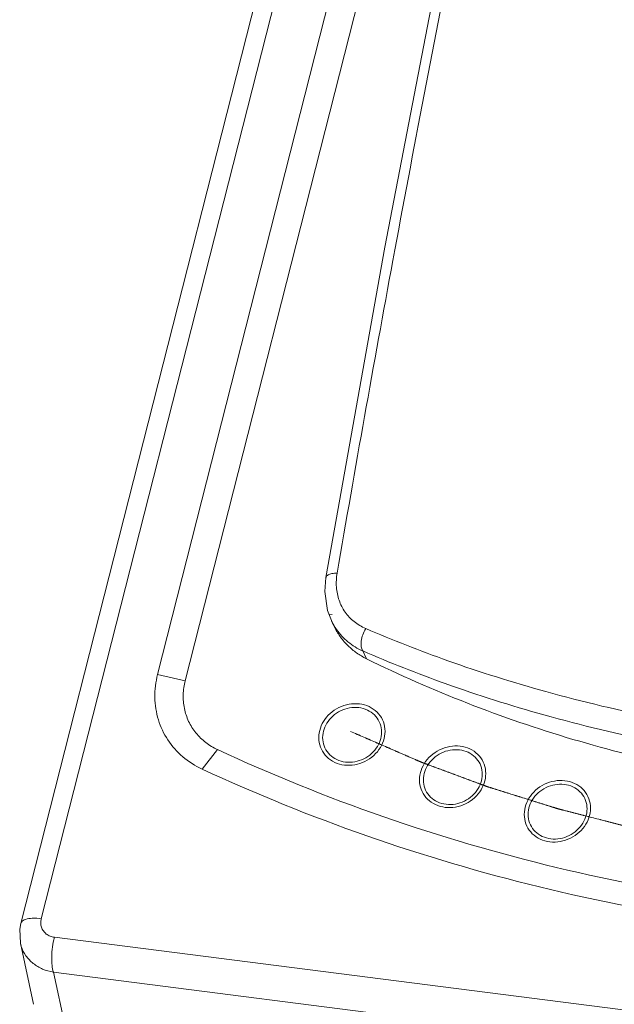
# Model space of a CAD drawing. Header units: millimetres. Extents: x -473 to 23648, y -382 to 1866.
# Tile 161 of 256: x 5613 to 5678, y 489 to 597. Entities that reach past the tile are written whole.
import ezdxf

# ---------------------------------------------------------------- set-up
doc = ezdxf.new("R2010")
doc.units = ezdxf.units.MM
doc.header["$LTSCALE"] = 80
for name, color, linetype in [('02___PRT_ALL_AXES', 7, 'CONTINUOUS'), ('09_ALL_ROUNDS', 7, 'CONTINUOUS'), ('20_ALL_FEATURES', 7, 'CONTINUOUS')]:
    doc.layers.add(name, color=color, linetype=linetype)

msp = doc.modelspace()

# ---------------------------------------------------------------- linework, layer by layer
at = {"layer": '02___PRT_ALL_AXES', "linetype": 'Continuous', "lineweight": 0}
for p, q in [((5650.798, 645.747), (5613.164, 497.747)), ((5646.635, 535.667), (5646.635, 535.667)), ((5647.23, 530.948), (5647.529, 530.32)), ((5650.663, 527.627), (5651.074, 526.777)), ((5631.194, 524.348), (5628.173, 525.046)), ((5634.742, 516.807), (5633.052, 514.676)), ((5614.579, 488.88), (5613.121, 495.599)), ((5616.849, 496.228), (5765.368, 477.269)), ((5616.759, 492.404), (5765.278, 473.444)), ((5618.217, 485.681), (5616.759, 492.404))]:
    msp.add_line(p, q, dxfattribs=at)
for points in [[(5667.638, 644.778), (5660.174, 608.664), (5653.098, 571.902), (5646.635, 535.667)], [(5646.635, 535.667), (5646.512, 534.141), (5646.813, 532.051), (5647.229, 530.949)], [(5613.164, 497.747), (5613.049, 497.126), (5613.123, 495.592)]]:
    msp.add_lwpolyline(points, dxfattribs=at)
for points, knots in [([(5647.861, 536.172), (5647.667, 536.168), (5647.322, 536.135), (5646.895, 536.005), (5646.668, 535.809), (5646.64, 535.687), (5646.637, 535.667)], [0, 0, 0, 0, 0.5813845, 1.0292256, 1.3419193, 1.4006378, 1.4006378, 1.4006378, 1.4006378]), ([(5647.861, 536.172), (5647.774, 535.665), (5647.715, 534.647), (5648.01, 533.169), (5648.68, 531.853), (5649.691, 530.78), (5650.541, 530.277), (5650.993, 530.082)], [0, 0, 0, 0, 1.5434457, 3.0251166, 4.4711041, 5.9145473, 7.3919275, 7.3919275, 7.3919275, 7.3919275]), ([(5647.238, 530.93), (5647.396, 530.599), (5647.892, 529.743), (5649.005, 528.543), (5650.087, 527.885), (5650.663, 527.627)], [0, 0, 0, 0, 1.1007162, 2.9539576, 4.8470127, 4.8470127, 4.8470127, 4.8470127]), ([(5651.074, 526.777), (5650.701, 526.961), (5649.986, 527.383), (5649.032, 528.171), (5648.226, 529.093), (5647.764, 529.84), (5647.557, 530.261), (5647.529, 530.319)], [0, 0, 0, 0, 1.2487013, 2.478926, 3.6958919, 4.9061174, 5.1016004, 5.1016004, 5.1016004, 5.1016004]), ([(5650.993, 530.082), (5650.867, 529.87), (5650.659, 529.426), (5650.486, 528.749), (5650.464, 528.135), (5650.572, 527.764), (5650.663, 527.627)], [0, 0, 0, 0, 0.7420315, 1.458358, 2.0814896, 2.5740841, 2.5740841, 2.5740841, 2.5740841]), ([(5650.993, 530.082), (5653.953, 528.808), (5660.459, 526.267), (5671.161, 522.909), (5683.442, 519.994), (5692.191, 518.569), (5696.779, 517.983)], [0, 0, 0, 0, 9.6657417, 20.9364637, 33.6239097, 47.5008065, 47.5008065, 47.5008065, 47.5008065]), ([(5650.663, 527.627), (5653.641, 526.333), (5660.189, 523.753), (5670.962, 520.344), (5683.324, 517.39), (5692.132, 515.951), (5696.75, 515.362)], [0, 0, 0, 0, 9.7418374, 21.0956672, 33.8711072, 47.8401097, 47.8401097, 47.8401097, 47.8401097]), ([(5651.074, 526.777), (5654.693, 524.995), (5662.127, 521.725), (5673.709, 517.759), (5685.7, 514.731), (5698.02, 512.661), (5710.586, 511.564), (5723.312, 511.446), (5736.111, 512.307), (5744.612, 513.527), (5748.847, 514.296)], [0, 0, 0, 0, 12.1023363, 24.3295506, 36.6840739, 49.1648755, 61.7675936, 74.4847436, 87.305988, 100.2184578, 100.2184578, 100.2184578, 100.2184578]), ([(5628.173, 525.046), (5627.965, 524.226), (5627.758, 522.546), (5628.142, 520.058), (5629.203, 517.8), (5630.869, 515.928), (5632.292, 515.029), (5633.052, 514.676)], [0, 0, 0, 0, 2.5358695, 5.0093736, 7.4552471, 9.9164632, 12.431329, 12.431329, 12.431329, 12.431329]), ([(5631.194, 524.348), (5631.068, 523.856), (5630.922, 522.845), (5631.045, 521.324), (5631.522, 519.881), (5632.329, 518.596), (5633.418, 517.54), (5634.286, 517.018), (5634.742, 516.806)], [0, 0, 0, 0, 1.5222495, 3.035383, 4.5386616, 6.0388418, 7.5419128, 9.0494582, 9.0494582, 9.0494582, 9.0494582]), ([(5645.952, 518.916), (5646.038, 519.256), (5646.331, 519.94), (5647.059, 520.812), (5648.032, 521.47), (5649.146, 521.837), (5650.297, 521.878), (5651.374, 521.583), (5652.272, 520.974), (5652.892, 520.107), (5653.166, 519.074), (5653.1, 518.36), (5653.013, 518.015)], [0, 0, 0, 0, 1.0520676, 2.1951917, 3.3636527, 4.5296652, 5.6695928, 6.7685821, 7.8268522, 8.8610783, 9.8986864, 10.9664021, 10.9664021, 10.9664021, 10.9664021]), ([(5646.361, 518.829), (5646.438, 519.132), (5646.698, 519.74), (5647.346, 520.516), (5648.211, 521.101), (5649.202, 521.428), (5650.226, 521.464), (5651.185, 521.202), (5651.983, 520.66), (5652.535, 519.889), (5652.778, 518.97), (5652.72, 518.334), (5652.642, 518.027)], [0, 0, 0, 0, 0.9358471, 1.9526812, 2.9920817, 4.0293222, 5.0433763, 6.0210279, 6.9624681, 7.8825258, 8.8056042, 9.7554879, 9.7554879, 9.7554879, 9.7554879]), ([(5653.013, 518.015), (5652.926, 517.675), (5652.633, 516.99), (5651.905, 516.118), (5650.933, 515.46), (5649.818, 515.093), (5648.668, 515.052), (5647.59, 515.347), (5646.692, 515.956), (5646.072, 516.824), (5645.799, 517.857), (5645.864, 518.571), (5645.952, 518.916)], [0, 0, 0, 0, 1.0520676, 2.1951917, 3.3636527, 4.5296652, 5.6695928, 6.7685821, 7.8268522, 8.8610783, 9.8986864, 10.9664021, 10.9664021, 10.9664021, 10.9664021]), ([(5652.642, 518.027), (5652.565, 517.725), (5652.305, 517.116), (5651.657, 516.341), (5650.792, 515.755), (5649.801, 515.429), (5648.777, 515.392), (5647.818, 515.655), (5647.02, 516.196), (5646.468, 516.968), (5646.225, 517.887), (5646.283, 518.522), (5646.361, 518.829)], [0, 0, 0, 0, 0.9358471, 1.9526814, 2.9920819, 4.0293223, 5.0433761, 6.0210274, 6.9624664, 7.8825251, 8.8055965, 9.7554883, 9.7554883, 9.7554883, 9.7554883]), ([(5695.864, 505.45), (5695.624, 505.486), (5695.142, 505.559), (5694.42, 505.669), (5693.698, 505.778), (5692.976, 505.888), (5692.254, 505.997), (5691.532, 506.107), (5690.93, 506.198), (5690.448, 506.271), (5690.087, 506.326), (5689.786, 506.372), (5689.546, 506.408), (5689.365, 506.436), (5689.185, 506.463), (5689.004, 506.491), (5688.824, 506.518), (5688.673, 506.541), (5688.553, 506.559), (5688.478, 506.57), (5688.417, 506.58), (5688.372, 506.586), (5688.327, 506.593), (5688.282, 506.6), (5688.244, 506.606), (5688.218, 506.61), (5688.203, 506.612), (5688.192, 506.614), (5688.181, 506.616), (5688.172, 506.617), (5688.166, 506.618), (5688.164, 506.618), (5688.162, 506.618), (5688.16, 506.619), (5688.157, 506.619), (5688.152, 506.62), (5688.144, 506.622), (5688.134, 506.624), (5688.118, 506.627), (5688.098, 506.631), (5688.074, 506.636), (5688.043, 506.643), (5688.003, 506.651), (5687.955, 506.66), (5687.892, 506.673), (5687.812, 506.689), (5687.717, 506.709), (5687.622, 506.728), (5687.495, 506.754), (5687.336, 506.786), (5687.145, 506.824), (5686.955, 506.863), (5686.701, 506.915), (5686.383, 506.979), (5686.002, 507.056), (5685.621, 507.133), (5685.24, 507.211), (5684.732, 507.314), (5684.097, 507.442), (5683.461, 507.571), (5682.953, 507.674), (5682.572, 507.751), (5682.191, 507.829), (5681.81, 507.906), (5681.429, 507.983), (5681.111, 508.048), (5680.857, 508.099), (5680.698, 508.131), (5680.571, 508.157), (5680.476, 508.176), (5680.381, 508.196), (5680.285, 508.215), (5680.206, 508.231), (5680.15, 508.242), (5680.119, 508.249), (5680.095, 508.254), (5680.075, 508.258), (5680.059, 508.261), (5680.049, 508.263), (5680.041, 508.264), (5680.036, 508.265), (5680.032, 508.266), (5680.028, 508.267), (5680.022, 508.269), (5680.012, 508.271), (5679.996, 508.275), (5679.977, 508.28), (5679.946, 508.288), (5679.907, 508.298), (5679.86, 508.31), (5679.797, 508.327), (5679.72, 508.347), (5679.626, 508.371), (5679.501, 508.403), (5679.345, 508.443), (5679.158, 508.491), (5678.971, 508.539), (5678.722, 508.603), (5678.41, 508.683), (5678.036, 508.78), (5677.662, 508.876), (5677.163, 509.004), (5676.539, 509.165), (5675.791, 509.357), (5675.167, 509.517), (5674.668, 509.646), (5674.294, 509.742), (5673.92, 509.838), (5673.608, 509.918), (5673.359, 509.982), (5673.172, 510.031), (5672.985, 510.079), (5672.798, 510.127), (5672.642, 510.167), (5672.517, 510.199), (5672.423, 510.223), (5672.345, 510.243), (5672.283, 510.259), (5672.236, 510.271), (5672.19, 510.283), (5672.151, 510.293), (5672.119, 510.301), (5672.1, 510.306), (5672.084, 510.31), (5672.073, 510.313), (5672.063, 510.316), (5672.056, 510.318), (5672.052, 510.319), (5672.049, 510.319), (5672.046, 510.32), (5672.043, 510.321), (5672.036, 510.323), (5672.026, 510.326), (5672.015, 510.33), (5672, 510.335), (5671.981, 510.341), (5671.95, 510.35), (5671.912, 510.362), (5671.866, 510.377), (5671.82, 510.391), (5671.759, 510.41), (5671.683, 510.434), (5671.592, 510.463), (5671.469, 510.501), (5671.317, 510.549), (5671.134, 510.607), (5670.951, 510.664), (5670.768, 510.722), (5670.524, 510.798), (5670.218, 510.894), (5669.852, 511.009), (5669.486, 511.124), (5668.998, 511.277), (5668.387, 511.469), (5667.655, 511.699), (5667.045, 511.89), (5666.557, 512.043), (5666.19, 512.158), (5665.885, 512.254), (5665.641, 512.331), (5665.458, 512.388), (5665.275, 512.446), (5665.092, 512.503), (5664.909, 512.561), (5664.756, 512.609), (5664.634, 512.647), (5664.558, 512.671), (5664.497, 512.69), (5664.451, 512.704), (5664.405, 512.719), (5664.359, 512.733), (5664.321, 512.745), (5664.295, 512.754), (5664.279, 512.758), (5664.268, 512.762), (5664.256, 512.765), (5664.248, 512.768), (5664.242, 512.77), (5664.24, 512.771), (5664.238, 512.771), (5664.236, 512.772), (5664.233, 512.773), (5664.229, 512.775), (5664.222, 512.777), (5664.213, 512.78), (5664.199, 512.786), (5664.182, 512.792), (5664.161, 512.8), (5664.133, 512.81), (5664.098, 512.823), (5664.057, 512.839), (5664.001, 512.859), (5663.932, 512.885), (5663.848, 512.916), (5663.765, 512.947), (5663.653, 512.988), (5663.514, 513.04), (5663.348, 513.102), (5663.181, 513.164), (5662.958, 513.246), (5662.68, 513.35), (5662.347, 513.474), (5662.013, 513.597), (5661.679, 513.721), (5661.234, 513.886), (5660.789, 514.052), (5660.344, 514.217), (5660.011, 514.341), (5659.677, 514.465), (5659.343, 514.589), (5659.01, 514.712), (5658.676, 514.836), (5658.398, 514.94), (5658.175, 515.022), (5658.009, 515.084), (5657.87, 515.136), (5657.758, 515.177), (5657.675, 515.208), (5657.592, 515.239), (5657.508, 515.27), (5657.425, 515.301), (5657.355, 515.327), (5657.3, 515.347), (5657.258, 515.363), (5657.223, 515.376), (5657.195, 515.386), (5657.174, 515.394), (5657.157, 515.4), (5657.143, 515.405), (5657.134, 515.409), (5657.127, 515.411), (5657.123, 515.413), (5657.12, 515.414), (5657.118, 515.415), (5657.116, 515.416), (5657.114, 515.417), (5657.11, 515.418), (5657.105, 515.42), (5657.098, 515.424), (5657.088, 515.428), (5657.077, 515.433), (5657.062, 515.439), (5657.035, 515.451), (5656.997, 515.467), (5656.951, 515.487), (5656.905, 515.507), (5656.859, 515.527), (5656.798, 515.553), (5656.722, 515.586), (5656.631, 515.626), (5656.539, 515.666), (5656.417, 515.719), (5656.264, 515.785), (5656.081, 515.864), (5655.898, 515.943), (5655.715, 516.023), (5655.471, 516.129), (5655.166, 516.261), (5654.8, 516.419), (5654.434, 516.578), (5654.068, 516.737), (5653.579, 516.948), (5652.969, 517.213), (5652.237, 517.53), (5651.505, 517.848), (5650.772, 518.165), (5650.04, 518.482), (5649.552, 518.694), (5649.308, 518.8)], [0, 0, 0, 0, 0.7303773, 1.4607546, 2.1911319, 2.9215092, 3.6518866, 4.3822639, 5.1126412, 5.4778298, 5.8430185, 6.2082071, 6.3908015, 6.5733958, 6.7559901, 6.9385844, 7.1211788, 7.3037731, 7.3950703, 7.4863674, 7.532016, 7.5776646, 7.6233132, 7.6689618, 7.7146103, 7.7374346, 7.7488468, 7.7602589, 7.7716711, 7.7830832, 7.7859362, 7.7887893, 7.7902158, 7.7917036, 7.7947416, 7.8008175, 7.8068935, 7.8190454, 7.8311973, 7.8555012, 7.8798051, 7.9041089, 7.9527166, 8.0013244, 8.0499321, 8.1471475, 8.2443629, 8.3415784, 8.4387938, 8.6332247, 8.8276555, 9.0220864, 9.2165173, 9.605379, 9.9942407, 10.3831025, 10.7719642, 11.1608259, 11.9385494, 12.7162729, 13.1051346, 13.4939963, 13.8828581, 14.2717198, 14.6605815, 15.0494433, 15.2438741, 15.438305, 15.5355204, 15.6327359, 15.7299513, 15.8271667, 15.9243822, 15.9729899, 15.9972938, 16.0215976, 16.0459015, 16.0580534, 16.0702053, 16.0762813, 16.0823573, 16.0853952, 16.0884192, 16.0944557, 16.1065286, 16.1186016, 16.1427476, 16.1668935, 16.2151855, 16.2634774, 16.3117693, 16.4083532, 16.504937, 16.6015208, 16.7946885, 16.9878562, 17.1810239, 17.3741916, 17.760527, 18.1468624, 18.5331978, 18.9195331, 19.6922039, 20.4648747, 21.2375454, 21.6238808, 22.0102162, 22.3965516, 22.782887, 22.9760547, 23.1692224, 23.3623901, 23.5555578, 23.7487254, 23.8453093, 23.9418931, 24.038477, 24.0867689, 24.1350608, 24.1833527, 24.2316447, 24.2557906, 24.2799366, 24.2920096, 24.3040826, 24.3161555, 24.322192, 24.3252103, 24.3282285, 24.3312269, 24.3342254, 24.3402222, 24.3522159, 24.3642096, 24.3762033, 24.4001906, 24.424178, 24.4721528, 24.5201275, 24.5681023, 24.616077, 24.7120265, 24.807976, 24.9039255, 25.0958245, 25.2877235, 25.4796225, 25.6715215, 25.8634205, 26.2472185, 26.6310164, 27.0148144, 27.3986124, 28.1662084, 28.9338044, 29.7014003, 30.0851983, 30.4689963, 30.8527943, 31.0446933, 31.2365923, 31.4284913, 31.6203903, 31.8122893, 32.0041883, 32.1001378, 32.1960873, 32.244062, 32.2920367, 32.3400115, 32.3879862, 32.435961, 32.4599484, 32.4719421, 32.4839357, 32.4959294, 32.5079231, 32.5109215, 32.51392, 32.5154192, 32.5168454, 32.5196262, 32.5251878, 32.5307494, 32.5418726, 32.5529958, 32.5752422, 32.5974885, 32.6197349, 32.6642277, 32.7087204, 32.7532132, 32.8421987, 32.9311842, 33.0201697, 33.1091552, 33.2871262, 33.4650972, 33.6430683, 33.8210393, 34.1769813, 34.5329234, 34.8888654, 35.2448074, 35.6007495, 36.3126335, 36.6685756, 37.0245176, 37.3804596, 37.7364017, 38.0923437, 38.4482857, 38.8042278, 38.9821988, 39.1601698, 39.3381408, 39.4271263, 39.5161119, 39.6050974, 39.6940829, 39.7830684, 39.8720539, 39.9165466, 39.9610394, 40.0055322, 40.0277785, 40.0500249, 40.0722713, 40.0833945, 40.0945177, 40.1000793, 40.1056408, 40.1084216, 40.1098677, 40.1114265, 40.1145441, 40.1176617, 40.1238969, 40.1301321, 40.1426025, 40.1550729, 40.1675433, 40.1924841, 40.2423657, 40.2922473, 40.3421289, 40.3920105, 40.4418921, 40.5416552, 40.6414184, 40.7411816, 40.8409448, 41.0404712, 41.2399975, 41.4395239, 41.6390503, 41.8385766, 42.2376294, 42.6366821, 43.0357349, 43.4347876, 43.8338404, 44.6319458, 45.4300513, 46.2281568, 47.0262623, 47.8243678, 48.6224732, 48.6224732, 48.6224732, 48.6224732]), ([(5695.867, 505.459), (5695.626, 505.496), (5695.145, 505.569), (5694.422, 505.678), (5693.7, 505.788), (5692.978, 505.897), (5692.256, 506.007), (5691.534, 506.116), (5690.932, 506.208), (5690.451, 506.281), (5690.09, 506.336), (5689.789, 506.381), (5689.548, 506.418), (5689.368, 506.445), (5689.187, 506.473), (5689.007, 506.5), (5688.826, 506.527), (5688.676, 506.55), (5688.555, 506.568), (5688.48, 506.58), (5688.42, 506.589), (5688.375, 506.596), (5688.33, 506.603), (5688.284, 506.61), (5688.247, 506.615), (5688.221, 506.619), (5688.205, 506.622), (5688.194, 506.623), (5688.183, 506.625), (5688.174, 506.626), (5688.169, 506.627), (5688.166, 506.627), (5688.165, 506.628), (5688.163, 506.628), (5688.159, 506.629), (5688.154, 506.63), (5688.146, 506.631), (5688.136, 506.633), (5688.12, 506.637), (5688.101, 506.641), (5688.077, 506.646), (5688.045, 506.652), (5688.005, 506.66), (5687.958, 506.67), (5687.894, 506.683), (5687.815, 506.699), (5687.719, 506.718), (5687.624, 506.737), (5687.497, 506.763), (5687.338, 506.795), (5687.148, 506.834), (5686.957, 506.872), (5686.703, 506.924), (5686.386, 506.988), (5686.004, 507.066), (5685.623, 507.143), (5685.242, 507.22), (5684.734, 507.323), (5684.099, 507.452), (5683.464, 507.581), (5682.956, 507.684), (5682.574, 507.761), (5682.193, 507.838), (5681.812, 507.915), (5681.431, 507.993), (5681.114, 508.057), (5680.859, 508.108), (5680.701, 508.141), (5680.574, 508.166), (5680.478, 508.186), (5680.383, 508.205), (5680.288, 508.224), (5680.208, 508.24), (5680.153, 508.252), (5680.121, 508.258), (5680.097, 508.263), (5680.077, 508.267), (5680.062, 508.27), (5680.052, 508.272), (5680.044, 508.274), (5680.039, 508.275), (5680.035, 508.276), (5680.031, 508.277), (5680.024, 508.278), (5680.014, 508.281), (5679.999, 508.285), (5679.979, 508.29), (5679.948, 508.298), (5679.909, 508.308), (5679.862, 508.32), (5679.8, 508.336), (5679.722, 508.356), (5679.628, 508.38), (5679.504, 508.412), (5679.348, 508.452), (5679.161, 508.5), (5678.974, 508.548), (5678.724, 508.613), (5678.412, 508.693), (5678.038, 508.789), (5677.664, 508.885), (5677.165, 509.014), (5676.542, 509.174), (5675.793, 509.366), (5675.17, 509.527), (5674.671, 509.655), (5674.297, 509.751), (5673.922, 509.848), (5673.611, 509.928), (5673.361, 509.992), (5673.174, 510.04), (5672.987, 510.088), (5672.8, 510.136), (5672.644, 510.176), (5672.519, 510.208), (5672.426, 510.232), (5672.348, 510.253), (5672.286, 510.269), (5672.239, 510.281), (5672.192, 510.293), (5672.153, 510.303), (5672.122, 510.311), (5672.102, 510.316), (5672.087, 510.32), (5672.075, 510.323), (5672.065, 510.325), (5672.058, 510.327), (5672.055, 510.328), (5672.052, 510.329), (5672.049, 510.33), (5672.045, 510.331), (5672.038, 510.333), (5672.029, 510.336), (5672.017, 510.34), (5672.002, 510.344), (5671.983, 510.35), (5671.953, 510.36), (5671.914, 510.372), (5671.869, 510.386), (5671.823, 510.401), (5671.762, 510.42), (5671.685, 510.444), (5671.594, 510.472), (5671.472, 510.511), (5671.319, 510.559), (5671.136, 510.616), (5670.953, 510.674), (5670.77, 510.731), (5670.526, 510.808), (5670.221, 510.903), (5669.855, 511.018), (5669.488, 511.133), (5669, 511.287), (5668.39, 511.478), (5667.658, 511.708), (5667.047, 511.9), (5666.559, 512.053), (5666.193, 512.168), (5665.888, 512.264), (5665.644, 512.34), (5665.46, 512.398), (5665.277, 512.455), (5665.094, 512.513), (5664.911, 512.57), (5664.759, 512.618), (5664.637, 512.656), (5664.56, 512.68), (5664.499, 512.699), (5664.453, 512.714), (5664.408, 512.728), (5664.362, 512.743), (5664.324, 512.755), (5664.297, 512.763), (5664.282, 512.768), (5664.27, 512.771), (5664.259, 512.775), (5664.25, 512.778), (5664.245, 512.779), (5664.242, 512.78), (5664.24, 512.781), (5664.239, 512.781), (5664.235, 512.783), (5664.231, 512.784), (5664.224, 512.787), (5664.215, 512.79), (5664.202, 512.795), (5664.184, 512.802), (5664.163, 512.809), (5664.136, 512.82), (5664.101, 512.833), (5664.059, 512.848), (5664.003, 512.869), (5663.934, 512.894), (5663.851, 512.925), (5663.767, 512.956), (5663.656, 512.998), (5663.517, 513.049), (5663.35, 513.111), (5663.183, 513.173), (5662.961, 513.256), (5662.683, 513.359), (5662.349, 513.483), (5662.015, 513.607), (5661.682, 513.731), (5661.237, 513.896), (5660.792, 514.061), (5660.347, 514.226), (5660.013, 514.35), (5659.679, 514.474), (5659.346, 514.598), (5659.012, 514.722), (5658.678, 514.846), (5658.4, 514.949), (5658.178, 515.032), (5658.011, 515.094), (5657.872, 515.145), (5657.761, 515.186), (5657.677, 515.217), (5657.594, 515.248), (5657.51, 515.279), (5657.427, 515.31), (5657.358, 515.336), (5657.302, 515.357), (5657.26, 515.372), (5657.225, 515.385), (5657.198, 515.396), (5657.177, 515.403), (5657.159, 515.41), (5657.146, 515.415), (5657.137, 515.418), (5657.13, 515.421), (5657.126, 515.422), (5657.122, 515.423), (5657.121, 515.424), (5657.119, 515.425), (5657.116, 515.426), (5657.113, 515.428), (5657.108, 515.43), (5657.1, 515.433), (5657.091, 515.437), (5657.079, 515.442), (5657.064, 515.449), (5657.037, 515.46), (5656.999, 515.477), (5656.953, 515.497), (5656.908, 515.516), (5656.862, 515.536), (5656.801, 515.563), (5656.725, 515.596), (5656.633, 515.635), (5656.541, 515.675), (5656.419, 515.728), (5656.267, 515.794), (5656.084, 515.873), (5655.901, 515.953), (5655.718, 516.032), (5655.474, 516.138), (5655.168, 516.27), (5654.802, 516.429), (5654.436, 516.588), (5654.07, 516.746), (5653.582, 516.958), (5652.972, 517.222), (5652.239, 517.54), (5651.507, 517.857), (5650.775, 518.174), (5650.042, 518.492), (5649.554, 518.703), (5649.31, 518.809)], [0, 0, 0, 0, 0.7303773, 1.4607546, 2.1911319, 2.9215092, 3.6518866, 4.3822639, 5.1126412, 5.4778298, 5.8430185, 6.2082071, 6.3908015, 6.5733958, 6.7559901, 6.9385844, 7.1211788, 7.3037731, 7.3950703, 7.4863674, 7.532016, 7.5776646, 7.6233132, 7.6689618, 7.7146103, 7.7374346, 7.7488468, 7.7602589, 7.7716711, 7.7830832, 7.7859362, 7.7887893, 7.7902158, 7.7917036, 7.7947416, 7.8008175, 7.8068935, 7.8190454, 7.8311973, 7.8555012, 7.8798051, 7.9041089, 7.9527166, 8.0013244, 8.0499321, 8.1471475, 8.2443629, 8.3415784, 8.4387938, 8.6332247, 8.8276555, 9.0220864, 9.2165173, 9.605379, 9.9942407, 10.3831025, 10.7719642, 11.1608259, 11.9385494, 12.7162729, 13.1051346, 13.4939963, 13.8828581, 14.2717198, 14.6605815, 15.0494433, 15.2438741, 15.438305, 15.5355204, 15.6327359, 15.7299513, 15.8271667, 15.9243822, 15.9729899, 15.9972938, 16.0215976, 16.0459015, 16.0580534, 16.0702053, 16.0762813, 16.0823573, 16.0853952, 16.0884192, 16.0944557, 16.1065286, 16.1186016, 16.1427476, 16.1668935, 16.2151855, 16.2634774, 16.3117693, 16.4083532, 16.504937, 16.6015208, 16.7946885, 16.9878562, 17.1810239, 17.3741916, 17.760527, 18.1468624, 18.5331978, 18.9195331, 19.6922039, 20.4648747, 21.2375454, 21.6238808, 22.0102162, 22.3965516, 22.782887, 22.9760547, 23.1692224, 23.3623901, 23.5555578, 23.7487254, 23.8453093, 23.9418931, 24.038477, 24.0867689, 24.1350608, 24.1833527, 24.2316447, 24.2557906, 24.2799366, 24.2920096, 24.3040826, 24.3161555, 24.322192, 24.3252103, 24.3282285, 24.3312269, 24.3342254, 24.3402222, 24.3522159, 24.3642096, 24.3762033, 24.4001906, 24.424178, 24.4721528, 24.5201275, 24.5681023, 24.616077, 24.7120265, 24.807976, 24.9039255, 25.0958245, 25.2877235, 25.4796225, 25.6715215, 25.8634205, 26.2472185, 26.6310164, 27.0148144, 27.3986124, 28.1662084, 28.9338044, 29.7014003, 30.0851983, 30.4689963, 30.8527943, 31.0446933, 31.2365923, 31.4284913, 31.6203903, 31.8122893, 32.0041883, 32.1001378, 32.1960873, 32.244062, 32.2920367, 32.3400115, 32.3879862, 32.435961, 32.4599484, 32.4719421, 32.4839357, 32.4959294, 32.5079231, 32.5109215, 32.51392, 32.5154192, 32.5168454, 32.5196262, 32.5251878, 32.5307494, 32.5418726, 32.5529958, 32.5752422, 32.5974885, 32.6197349, 32.6642277, 32.7087204, 32.7532132, 32.8421987, 32.9311842, 33.0201697, 33.1091552, 33.2871262, 33.4650972, 33.6430683, 33.8210393, 34.1769813, 34.5329234, 34.8888654, 35.2448074, 35.6007495, 36.3126335, 36.6685756, 37.0245176, 37.3804596, 37.7364017, 38.0923437, 38.4482857, 38.8042278, 38.9821988, 39.1601698, 39.3381408, 39.4271263, 39.5161119, 39.6050974, 39.6940829, 39.7830684, 39.8720539, 39.9165466, 39.9610394, 40.0055322, 40.0277785, 40.0500249, 40.0722713, 40.0833945, 40.0945177, 40.1000793, 40.1056408, 40.1084216, 40.1098677, 40.1114265, 40.1145441, 40.1176617, 40.1238969, 40.1301321, 40.1426025, 40.1550729, 40.1675433, 40.1924841, 40.2423657, 40.2922473, 40.3421289, 40.3920105, 40.4418921, 40.5416552, 40.6414184, 40.7411816, 40.8409448, 41.0404712, 41.2399975, 41.4395239, 41.6390503, 41.8385766, 42.2376294, 42.6366821, 43.0357349, 43.4347876, 43.8338404, 44.6319458, 45.4300513, 46.2281568, 47.0262623, 47.8243678, 48.6224732, 48.6224732, 48.6224732, 48.6224732]), ([(5656.996, 514.28), (5657.083, 514.62), (5657.375, 515.304), (5658.104, 516.176), (5659.076, 516.834), (5660.191, 517.202), (5661.341, 517.242), (5662.419, 516.947), (5663.316, 516.338), (5663.937, 515.471), (5664.21, 514.438), (5664.145, 513.724), (5664.057, 513.379)], [0, 0, 0, 0, 1.0520676, 2.1951917, 3.3636527, 4.5296652, 5.6695928, 6.7685821, 7.8268522, 8.8610783, 9.8986864, 10.9664021, 10.9664021, 10.9664021, 10.9664021]), ([(5634.742, 516.806), (5640.657, 514.06), (5652.852, 509.138), (5671.886, 503.565), (5684.959, 501.074), (5691.574, 500.131)], [0, 0, 0, 0, 19.5655824, 39.3711117, 59.4166701, 59.4166701, 59.4166701, 59.4166701]), ([(5657.405, 514.194), (5657.482, 514.496), (5657.743, 515.105), (5658.39, 515.88), (5659.256, 516.466), (5660.247, 516.792), (5661.27, 516.829), (5662.229, 516.566), (5663.028, 516.024), (5663.579, 515.253), (5663.823, 514.334), (5663.765, 513.699), (5663.687, 513.392)], [0, 0, 0, 0, 0.9358471, 1.9526812, 2.9920817, 4.0293222, 5.0433763, 6.0210279, 6.9624681, 7.8825258, 8.8056042, 9.7554879, 9.7554879, 9.7554879, 9.7554879]), ([(5689.64, 497.92), (5683.055, 498.89), (5670.043, 501.425), (5651.093, 507.025), (5638.947, 511.939), (5633.052, 514.676)], [0, 0, 0, 0, 19.9677816, 39.7004977, 59.1989128, 59.1989128, 59.1989128, 59.1989128]), ([(5664.057, 513.379), (5663.971, 513.039), (5663.678, 512.355), (5662.95, 511.483), (5661.977, 510.825), (5660.863, 510.457), (5659.712, 510.417), (5658.634, 510.712), (5657.737, 511.321), (5657.117, 512.188), (5656.843, 513.221), (5656.908, 513.935), (5656.996, 514.28)], [0, 0, 0, 0, 1.0520676, 2.1951917, 3.3636527, 4.5296652, 5.6695928, 6.7685821, 7.8268522, 8.8610783, 9.8986864, 10.9664021, 10.9664021, 10.9664021, 10.9664021]), ([(5663.687, 513.392), (5663.61, 513.089), (5663.349, 512.481), (5662.701, 511.705), (5661.836, 511.12), (5660.845, 510.793), (5659.822, 510.757), (5658.863, 511.019), (5658.064, 511.561), (5657.512, 512.332), (5657.269, 513.251), (5657.327, 513.887), (5657.405, 514.194)], [0, 0, 0, 0, 0.9358471, 1.9526814, 2.9920819, 4.0293223, 5.0433761, 6.0210274, 6.9624664, 7.8825251, 8.8055965, 9.7554883, 9.7554883, 9.7554883, 9.7554883]), ([(5668.483, 510.496), (5668.57, 510.836), (5668.863, 511.52), (5669.591, 512.392), (5670.564, 513.05), (5671.678, 513.417), (5672.828, 513.458), (5673.906, 513.163), (5674.804, 512.554), (5675.424, 511.686), (5675.697, 510.654), (5675.632, 509.939), (5675.544, 509.594)], [0, 0, 0, 0, 1.0520676, 2.1951917, 3.3636527, 4.5296652, 5.6695928, 6.7685821, 7.8268522, 8.8610783, 9.8986864, 10.9664021, 10.9664021, 10.9664021, 10.9664021]), ([(5668.893, 510.409), (5668.969, 510.711), (5669.23, 511.32), (5669.878, 512.096), (5670.743, 512.681), (5671.734, 513.008), (5672.757, 513.044), (5673.716, 512.782), (5674.515, 512.24), (5675.067, 511.468), (5675.31, 510.55), (5675.252, 509.914), (5675.174, 509.607)], [0, 0, 0, 0, 0.9358471, 1.9526812, 2.9920817, 4.0293222, 5.0433763, 6.0210279, 6.9624681, 7.8825258, 8.8056042, 9.7554879, 9.7554879, 9.7554879, 9.7554879]), ([(5675.544, 509.594), (5675.458, 509.254), (5675.165, 508.57), (5674.437, 507.698), (5673.464, 507.04), (5672.35, 506.673), (5671.199, 506.632), (5670.122, 506.927), (5669.224, 507.536), (5668.604, 508.404), (5668.331, 509.436), (5668.396, 510.151), (5668.483, 510.496)], [0, 0, 0, 0, 1.0520676, 2.1951917, 3.3636527, 4.5296652, 5.6695928, 6.7685821, 7.8268522, 8.8610783, 9.8986864, 10.9664021, 10.9664021, 10.9664021, 10.9664021]), ([(5675.174, 509.607), (5675.097, 509.305), (5674.836, 508.696), (5674.189, 507.92), (5673.323, 507.335), (5672.332, 507.008), (5671.309, 506.972), (5670.35, 507.234), (5669.551, 507.776), (5669, 508.548), (5668.756, 509.467), (5668.814, 510.102), (5668.893, 510.409)], [0, 0, 0, 0, 0.9358471, 1.9526814, 2.9920819, 4.0293223, 5.0433761, 6.0210274, 6.9624664, 7.8825251, 8.8055965, 9.7554883, 9.7554883, 9.7554883, 9.7554883]), ([(5615.416, 498.262), (5615.091, 498.304), (5614.498, 498.338), (5613.755, 498.243), (5613.272, 498.016), (5613.184, 497.798), (5613.171, 497.746)], [0, 0, 0, 0, 0.9836486, 1.7564507, 2.2805072, 2.4409468, 2.4409468, 2.4409468, 2.4409468]), ([(5615.416, 498.262), (5615.377, 498.109), (5615.34, 497.794), (5615.417, 497.328), (5615.628, 496.908), (5615.955, 496.567), (5616.373, 496.329), (5616.688, 496.249), (5616.849, 496.228)], [0, 0, 0, 0, 0.4732113, 0.937905, 1.3978524, 1.8609003, 2.3353644, 2.823279, 2.823279, 2.823279, 2.823279]), ([(5613.123, 495.593), (5613.15, 495.465), (5613.285, 494.972), (5613.696, 494.158), (5614.512, 493.304), (5615.558, 492.689), (5616.35, 492.467), (5616.759, 492.404)], [0, 0, 0, 0, 0.3932639, 1.5311703, 2.6911758, 3.8890417, 5.1295825, 5.1295825, 5.1295825, 5.1295825]), ([(5616.849, 496.228), (5616.761, 495.88), (5616.627, 495.168), (5616.539, 494.125), (5616.567, 493.196), (5616.67, 492.631), (5616.759, 492.404)], [0, 0, 0, 0, 1.0782544, 2.166937, 3.1329946, 3.8664165, 3.8664165, 3.8664165, 3.8664165])]:
    msp.add_open_spline(points, degree=3, knots=knots, dxfattribs=at)
at = {"layer": '09_ALL_ROUNDS', "linetype": 'Continuous', "lineweight": 0}
msp.add_line((5647.316, 531.624), (5646.957, 531.67), dxfattribs=at)
at = {"layer": '20_ALL_FEATURES', "linetype": 'Continuous', "lineweight": 0}
for p, q in [((5653.05, 646.261), (5615.416, 498.262)), ((5658.809, 645.526), (5628.173, 525.046)), ((5661.83, 644.828), (5631.194, 524.348))]:
    msp.add_line(p, q, dxfattribs=at)
msp.add_open_spline([(5668.814, 644.901), (5666.103, 632.216), (5660.988, 607.433), (5654.029, 571.182), (5649.826, 547.613), (5647.861, 536.172)], degree=3, knots=[0, 0, 0, 0, 38.9145483, 75.910384, 110.7356703, 110.7356703, 110.7356703, 110.7356703], dxfattribs=at)

doc.saveas('drawing.dxf')
